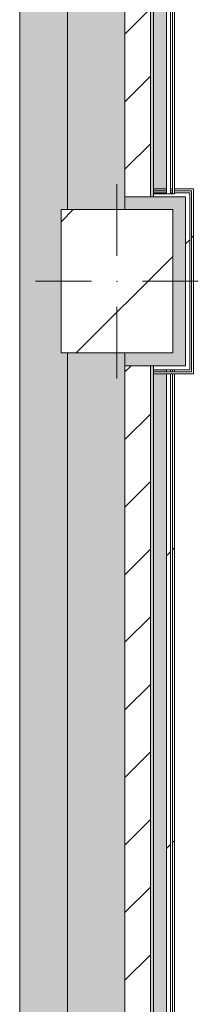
# Model space of a CAD drawing. Header units: millimetres. Extents: x -30280 to 309309, y -17460 to 4378.
# Tile 37 of 256: x -2101 to -1541, y -9484 to -6393. Entities that reach past the tile are written whole.
import ezdxf

# ---------------------------------------------------------------- set-up
doc = ezdxf.new("R2010")
doc.units = ezdxf.units.MM
doc.header["$MEASUREMENT"] = 0
doc.linetypes.add('Wipeout_Contour', pattern=[1000, 0, -1000])
for name, color, linetype in [('10_ESTR_Pilars', 7, 'Continuous'), ('12_FAÇ_Façana', 7, 'Continuous'), ('Nuevo_08_E_Envans secs', 7, 'Continuous')]:
    doc.layers.add(name, color=color, linetype=linetype)
for name, color, linetype, lineweight in [('10_ESTR_Pilars_Pluma_Nº__20', 1, 'Continuous', 5), ('10_ESTR_Pilars_Pluma_Nº__28', 7, 'Continuous', 20), ('10_ESTR_Pilars_Pluma_Nº__42', 8, 'Continuous', 25), ('12_FAÇ_Façana_Pluma_Nº__2', 8, 'Continuous', 5), ('12_FAÇ_Façana_Pluma_Nº__7', 7, 'Continuous', 5), ('Nuevo_08_E_Envans secs_Pluma_Nº__1', 7, 'Continuous', 5), ('Nuevo_12_FAÇ_Façana_Pluma_Nº__1', 7, 'Continuous', 5)]:
    doc.layers.add(name, color=color, linetype=linetype, lineweight=lineweight)
for name, color, linetype, lineweight, true_color in [('12_FAÇ_Façana_Pluma_Nº__102', 7, 'Continuous', 5, 0xcccccc), ('12_FAÇ_Façana_Pluma_Nº__174', 7, 'Continuous', 13, 0xe4ad2c), ('12_FAÇ_Façana_Pluma_Nº__176', 7, 'Continuous', 15, 0x93a0c6), ('Nuevo_08_E_Envans secs_Pluma_Nº__102', 7, 'Continuous', 5, 0xcccccc), ('Nuevo_08_E_Envans secs_Pluma_Nº__171', 171, 'Continuous', 13, 0xaaaaff), ('Nuevo_08_E_Envans secs_Pluma_Nº__177', 7, 'Continuous', 15, 0xf7e046)]:
    doc.layers.add(name, color=color, linetype=linetype, lineweight=lineweight, true_color=true_color)
pattern_1 = [(45, (0, 0), (-106.066, 106.066), [])]
pattern_2 = [(45, (0, 0), (-919.24, 919.24), [975, -325]), (45, (4e-13, 919.2), (-919.24, 919.24), [975, -325])]

# ---------------------------------------------------------------- blocks, each defined once
blk = doc.blocks.new('Muro_1_1', base_point=(-1681.1, -1194))
at = {"layer": '12_FAÇ_Façana_Pluma_Nº__102', "linetype": 'Continuous', "lineweight": 0, "true_color": 0xe5e5e5}
blk.add_hatch(color=254, dxfattribs=at).paths.add_polyline_path([(-2101.1, -1639), (-2101.1, -10659), (-1951.1, -10659), (-1951.1, -7439), (-1971.1, -7439), (-1971.1, -6989), (-1951.1, -6989), (-1951.1, -1639)])
at = {"layer": '12_FAÇ_Façana_Pluma_Nº__174', "linetype": 'Continuous', "lineweight": 13, "true_color": 0xe4ad2c}
for points in [[(-1951.1, -6989), (-1771.1, -6989), (-1771.1, -1639), (-1951.1, -1639)], [(-1951.1, -10659), (-1771.1, -10659), (-1771.1, -7439), (-1951.1, -7439)]]:
    blk.add_hatch(color=42, dxfattribs=at).paths.add_polyline_path(points)
at = {"layer": '12_FAÇ_Façana_Pluma_Nº__176', "linetype": 'Continuous', "lineweight": 0, "true_color": 0x495063}
for points in [[(-1681.1, -6949), (-1681.1, -1679), (-1691.1, -1679), (-1691.1, -6949)], [(-1691.1, -7479), (-1691.1, -10659), (-1681.1, -10659), (-1681.1, -7479)]]:
    blk.add_hatch(color=251, dxfattribs=at).paths.add_polyline_path(points)
at = {"layer": '12_FAÇ_Façana_Pluma_Nº__2', "linetype": 'Continuous', "lineweight": 5}
h = blk.add_hatch(dxfattribs=at)
h.set_pattern_fill('Ceramic_0001', color=8, style=0, pattern_type=2)
h.set_pattern_definition(pattern_1)
h.paths.add_polyline_path([(-1691.1, -6949), (-1691.1, -1679), (-1771.1, -1679), (-1771.1, -6949)])
h = blk.add_hatch(dxfattribs=at)
h.set_pattern_fill('Ceramic_0001', color=8, style=0, pattern_type=2)
h.set_pattern_definition(pattern_1)
h.paths.add_polyline_path([(-1771.1, -7479), (-1771.1, -10659), (-1691.1, -10659), (-1691.1, -7479)])
at = {"layer": '12_FAÇ_Façana_Pluma_Nº__7', "color": 7, "linetype": 'Continuous', "lineweight": 5}
for p, q in [((-1951.1, -1639), (-1951.1, -6989)), ((-1771.1, -6949), (-1771.1, -1679)), ((-1691.1, -6949), (-1691.1, -1679)), ((-1771.1, -6949), (-1771.1, -6989)), ((-1951.1, -7439), (-1951.1, -10659)), ((-1771.1, -7439), (-1771.1, -7479)), ((-1771.1, -10659), (-1771.1, -7479)), ((-1691.1, -10659), (-1691.1, -7479))]:
    blk.add_line(p, q, dxfattribs=at)
at = {"layer": '12_FAÇ_Façana_Pluma_Nº__7', "color": 7, "linetype": 'Continuous', "lineweight": 5, "flags": 128}
for points in [[(-2101.1, -1639), (-2101.1, -10659)], [(-1681.1, -6949), (-1681.1, -1679)], [(-1681.1, -10659), (-1681.1, -7479)]]:
    blk.add_lwpolyline(points, dxfattribs=at)
at = {"layer": 'Nuevo_12_FAÇ_Façana_Pluma_Nº__1', "color": 7, "linetype": 'Continuous', "lineweight": 5}
for p, q in [((-1691.1, -6949), (-1771.1, -6949)), ((-1681.1, -6949), (-1691.1, -6949)), ((-1771.1, -7479), (-1691.1, -7479)), ((-1691.1, -7479), (-1681.1, -7479))]:
    blk.add_line(p, q, dxfattribs=at)
blk = doc.blocks.new('*X379')
at = {"layer": 'Nuevo_08_E_Envans secs_Pluma_Nº__102', "linetype": 'Continuous', "lineweight": 5, "true_color": 0xcccccc}
blk.add_hatch(color=254, dxfattribs=at).paths.add_polyline_path([(-1641.1, -10659), (-1641.1, -7479), (-1681.1, -7479), (-1681.1, -10659)])
blk = doc.blocks.new('Muro_108_1', base_point=(-1616.1, -10659))
at = {"layer": 'Nuevo_08_E_Envans secs_Pluma_Nº__1', "color": 7, "linetype": 'Continuous', "lineweight": 5, "flags": 128}
blk.add_lwpolyline([(-1681.1, -7479), (-1681.1, -10659)], dxfattribs=at)
at = {"color": 254, "linetype": 'Wipeout_Contour', "lineweight": 0, "ltscale": 36866.891477}
blk.add_wipeout([(-1616.1, -10659), (-1616.1, -7479), (-1622.1, -7479), (-1622.1, -10659)], dxfattribs=at).dxf.layer = 'Nuevo_08_E_Envans secs'
at = {"layer": 'Nuevo_08_E_Envans secs_Pluma_Nº__171', "linetype": 'Continuous', "lineweight": 13, "true_color": 0xaaaaff}
h = blk.add_hatch(dxfattribs=at)
h.set_pattern_fill('Panellat_HPL_0001', color=161, style=0, pattern_type=2)
h.set_pattern_definition(pattern_2)
h.paths.add_polyline_path([(-1616.1, -10659), (-1616.1, -7479), (-1622.1, -7479), (-1622.1, -10659)])
at = {"color": 254, "linetype": 'Wipeout_Contour', "lineweight": 0, "ltscale": 36878.164424}
blk.add_wipeout([(-1628.1, -10659), (-1628.1, -7479), (-1641.1, -7479), (-1641.1, -10659)], dxfattribs=at).dxf.layer = 'Nuevo_08_E_Envans secs'
at = {"layer": 'Nuevo_08_E_Envans secs_Pluma_Nº__177', "linetype": 'Continuous', "lineweight": 15, "true_color": 0xf7e046}
h = blk.add_hatch(dxfattribs=at)
h.set_pattern_fill('Panellat_HPL_0001', color=53, style=0, pattern_type=2)
h.set_pattern_definition(pattern_2)
h.paths.add_polyline_path([(-1628.1, -10659), (-1628.1, -7479), (-1641.1, -7479), (-1641.1, -10659)])
at = {"layer": 'Nuevo_08_E_Envans secs_Pluma_Nº__1', "color": 7, "linetype": 'Continuous', "lineweight": 5}
for p, q in [((-1641.1, -10659), (-1641.1, -7479)), ((-1628.1, -10659), (-1628.1, -7479)), ((-1622.1, -10659), (-1622.1, -7479))]:
    blk.add_line(p, q, dxfattribs=at)
at = {"layer": 'Nuevo_08_E_Envans secs_Pluma_Nº__1', "color": 7, "linetype": 'Continuous', "lineweight": 5, "flags": 128}
for points in [[(-1641.1, -7479), (-1681.1, -7479)], [(-1628.1, -7479), (-1641.1, -7479)], [(-1622.1, -7479), (-1628.1, -7479)], [(-1616.1, -7479), (-1622.1, -7479)], [(-1616.1, -10659), (-1616.1, -7479)], [(-1641.1, -10659), (-1681.1, -10659)], [(-1628.1, -10659), (-1641.1, -10659)], [(-1622.1, -10659), (-1628.1, -10659)], [(-1616.1, -10659), (-1622.1, -10659)]]:
    blk.add_lwpolyline(points, dxfattribs=at)
at = {"layer": 'Nuevo_08_E_Envans secs', "color": 7, "lineweight": 20}
blk.add_blockref('*X379', (0, 0), dxfattribs=at)
blk = doc.blocks.new('*X381')
at = {"layer": 'Nuevo_08_E_Envans secs_Pluma_Nº__102', "linetype": 'Continuous', "lineweight": 5, "true_color": 0xcccccc}
blk.add_hatch(color=254, dxfattribs=at).paths.add_polyline_path([(-1621.1, -7439), (-1581.1, -7479), (-1581.1, -7439)])
blk = doc.blocks.new('*X382')
at = {"layer": 'Nuevo_08_E_Envans secs_Pluma_Nº__102', "linetype": 'Continuous', "lineweight": 5, "true_color": 0xcccccc}
blk.add_hatch(color=254, dxfattribs=at).paths.add_polyline_path([(-1681.1, -7479), (-1681.1, -7439), (-1691.1, -7439), (-1691.1, -7479)])
blk = doc.blocks.new('*X383')
at = {"layer": 'Nuevo_08_E_Envans secs_Pluma_Nº__102', "linetype": 'Continuous', "lineweight": 5, "true_color": 0xcccccc}
blk.add_hatch(color=254, dxfattribs=at).paths.add_polyline_path([(-1691.1, -7479), (-1691.1, -7439), (-1771.1, -7439), (-1771.1, -7479)])
blk = doc.blocks.new('*X384')
at = {"layer": 'Nuevo_08_E_Envans secs_Pluma_Nº__102', "linetype": 'Continuous', "lineweight": 5, "true_color": 0xcccccc}
blk.add_hatch(color=254, dxfattribs=at).paths.add_polyline_path([(-1621.1, -7439), (-1681.1, -7439), (-1681.1, -7479), (-1621.1, -7479)])
blk = doc.blocks.new('*X385')
at = {"layer": 'Nuevo_08_E_Envans secs_Pluma_Nº__102', "linetype": 'Continuous', "lineweight": 5, "true_color": 0xcccccc}
blk.add_hatch(color=254, dxfattribs=at).paths.add_polyline_path([(-1621.1, -7479), (-1581.1, -7479), (-1621.1, -7439)])
blk = doc.blocks.new('Muro_109_1', base_point=(-1681.1, -7439))
at = {"layer": '12_FAÇ_Façana_Pluma_Nº__7', "color": 7, "linetype": 'Continuous', "lineweight": 5}
blk.add_line((-1771.1, -7439), (-1771.1, -7479), dxfattribs=at)
at = {"layer": 'Nuevo_08_E_Envans secs', "color": 7, "lineweight": 20}
for name in ['*X383', '*X382']:
    blk.add_blockref(name, (0, 0), dxfattribs=at)
at = {"color": 254, "linetype": 'Wipeout_Contour', "lineweight": 0, "ltscale": 22979.9576}
blk.add_wipeout([(-1562.1, -7498), (-1556.1, -7504), (-1556.1, -7498)], dxfattribs=at).dxf.layer = 'Nuevo_08_E_Envans secs'
at = {"layer": 'Nuevo_08_E_Envans secs_Pluma_Nº__171', "linetype": 'Continuous', "lineweight": 13, "true_color": 0xaaaaff}
h = blk.add_hatch(dxfattribs=at)
h.set_pattern_fill('Panellat_HPL_0001', color=161, style=0, pattern_type=2)
h.set_pattern_definition(pattern_2)
h.paths.add_polyline_path([(-1562.1, -7498), (-1556.1, -7504), (-1556.1, -7498)])
at = {"color": 254, "linetype": 'Wipeout_Contour', "lineweight": 0, "ltscale": 22939.81727}
blk.add_wipeout([(-1568.1, -7479), (-1581.1, -7479), (-1568.1, -7492)], dxfattribs=at).dxf.layer = 'Nuevo_08_E_Envans secs'
at = {"layer": 'Nuevo_08_E_Envans secs_Pluma_Nº__177', "linetype": 'Continuous', "lineweight": 15, "true_color": 0xf7e046}
h = blk.add_hatch(dxfattribs=at)
h.set_pattern_fill('Panellat_HPL_0001', color=53, style=0, pattern_type=2)
h.set_pattern_definition(pattern_2)
h.paths.add_polyline_path([(-1568.1, -7479), (-1581.1, -7479), (-1568.1, -7492)])
at = {"layer": 'Nuevo_08_E_Envans secs', "color": 7, "lineweight": 20}
blk.add_blockref('*X381', (0, 0), dxfattribs=at)
at = {"color": 254, "linetype": 'Wipeout_Contour', "lineweight": 0, "ltscale": 30697.918342}
blk.add_wipeout([(-1562.1, -7498), (-1681.1, -7498), (-1681.1, -7504), (-1562.1, -7504)], dxfattribs=at).dxf.layer = 'Nuevo_08_E_Envans secs'
at = {"layer": 'Nuevo_08_E_Envans secs_Pluma_Nº__171', "linetype": 'Continuous', "lineweight": 13, "true_color": 0xaaaaff}
h = blk.add_hatch(dxfattribs=at)
h.set_pattern_fill('Panellat_HPL_0001', color=161, style=0, pattern_type=2)
h.set_pattern_definition(pattern_2)
h.paths.add_polyline_path([(-1562.1, -7498), (-1681.1, -7498), (-1681.1, -7504), (-1562.1, -7504)])
at = {"color": 254, "linetype": 'Wipeout_Contour', "lineweight": 0, "ltscale": 30645.131389}
blk.add_wipeout([(-1581.1, -7479), (-1681.1, -7479), (-1681.1, -7492), (-1581.1, -7492)], dxfattribs=at).dxf.layer = 'Nuevo_08_E_Envans secs'
at = {"color": 254, "linetype": 'Wipeout_Contour', "lineweight": 0, "ltscale": 22987.82864}
blk.add_wipeout([(-1562.1, -7504), (-1556.1, -7504), (-1562.1, -7498)], dxfattribs=at).dxf.layer = 'Nuevo_08_E_Envans secs'
at = {"layer": 'Nuevo_08_E_Envans secs_Pluma_Nº__171', "linetype": 'Continuous', "lineweight": 13, "true_color": 0xaaaaff}
h = blk.add_hatch(dxfattribs=at)
h.set_pattern_fill('Panellat_HPL_0001', color=161, style=0, pattern_type=2)
h.set_pattern_definition(pattern_2)
h.paths.add_polyline_path([(-1562.1, -7504), (-1556.1, -7504), (-1562.1, -7498)])
at = {"layer": 'Nuevo_08_E_Envans secs_Pluma_Nº__177', "linetype": 'Continuous', "lineweight": 15, "true_color": 0xf7e046}
h = blk.add_hatch(dxfattribs=at)
h.set_pattern_fill('Panellat_HPL_0001', color=53, style=0, pattern_type=2)
h.set_pattern_definition(pattern_2)
h.paths.add_polyline_path([(-1581.1, -7479), (-1681.1, -7479), (-1681.1, -7492), (-1581.1, -7492)])
at = {"layer": 'Nuevo_08_E_Envans secs_Pluma_Nº__1', "color": 7, "linetype": 'Continuous', "lineweight": 5}
blk.add_line((-1681.1, -7479), (-1621.1, -7479), dxfattribs=at)
at = {"layer": 'Nuevo_08_E_Envans secs_Pluma_Nº__1', "color": 7, "linetype": 'Continuous', "lineweight": 5, "flags": 128}
for points in [[(-1681.1, -7492), (-1681.1, -7479)], [(-1681.1, -7498), (-1681.1, -7492)], [(-1681.1, -7504), (-1681.1, -7498)]]:
    blk.add_lwpolyline(points, dxfattribs=at)
at = {"layer": 'Nuevo_12_FAÇ_Façana_Pluma_Nº__1', "color": 7, "linetype": 'Continuous', "lineweight": 5}
for p, q in [((-1771.1, -7479), (-1691.1, -7479)), ((-1691.1, -7479), (-1681.1, -7479))]:
    blk.add_line(p, q, dxfattribs=at)
at = {"layer": 'Nuevo_08_E_Envans secs', "color": 7, "lineweight": 20}
blk.add_blockref('*X384', (0, 0), dxfattribs=at)
at = {"color": 254, "linetype": 'Wipeout_Contour', "lineweight": 0, "ltscale": 22955.987636}
blk.add_wipeout([(-1581.1, -7492), (-1568.1, -7492), (-1581.1, -7479)], dxfattribs=at).dxf.layer = 'Nuevo_08_E_Envans secs'
at = {"layer": 'Nuevo_08_E_Envans secs_Pluma_Nº__177', "linetype": 'Continuous', "lineweight": 15, "true_color": 0xf7e046}
h = blk.add_hatch(dxfattribs=at)
h.set_pattern_fill('Panellat_HPL_0001', color=53, style=0, pattern_type=2)
h.set_pattern_definition(pattern_2)
h.paths.add_polyline_path([(-1581.1, -7492), (-1568.1, -7492), (-1581.1, -7479)])
at = {"layer": 'Nuevo_08_E_Envans secs_Pluma_Nº__1', "color": 7, "linetype": 'Continuous', "lineweight": 5}
for p, q in [((-1581.1, -7479), (-1581.1, -7439)), ((-1621.1, -7479), (-1581.1, -7479)), ((-1568.1, -7492), (-1568.1, -7479)), ((-1681.1, -7492), (-1581.1, -7492)), ((-1681.1, -7498), (-1568.1, -7498)), ((-1581.1, -7492), (-1568.1, -7492)), ((-1568.1, -7498), (-1562.1, -7498)), ((-1562.1, -7498), (-1562.1, -7492))]:
    blk.add_line(p, q, dxfattribs=at)
at = {"layer": 'Nuevo_08_E_Envans secs_Pluma_Nº__1', "color": 7, "linetype": 'Continuous', "lineweight": 5, "flags": 128}
for points in [[(-1681.1, -7504), (-1556.1, -7504)], [(-1556.1, -7504), (-1556.1, -7498)]]:
    blk.add_lwpolyline(points, dxfattribs=at)
at = {"layer": 'Nuevo_08_E_Envans secs', "color": 7, "lineweight": 20}
blk.add_blockref('*X385', (0, 0), dxfattribs=at)
blk = doc.blocks.new('*X387')
at = {"layer": 'Nuevo_08_E_Envans secs_Pluma_Nº__102', "linetype": 'Continuous', "lineweight": 5, "true_color": 0xcccccc}
blk.add_hatch(color=254, dxfattribs=at).paths.add_polyline_path([(-1621.1, -6989), (-1581.1, -6949), (-1621.1, -6949)])
blk = doc.blocks.new('*X388')
at = {"layer": 'Nuevo_08_E_Envans secs_Pluma_Nº__102', "linetype": 'Continuous', "lineweight": 5, "true_color": 0xcccccc}
blk.add_hatch(color=254, dxfattribs=at).paths.add_polyline_path([(-1621.1, -6989), (-1621.1, -7439), (-1581.1, -7439), (-1581.1, -6989)])
blk = doc.blocks.new('*X389')
at = {"layer": 'Nuevo_08_E_Envans secs_Pluma_Nº__102', "linetype": 'Continuous', "lineweight": 5, "true_color": 0xcccccc}
blk.add_hatch(color=254, dxfattribs=at).paths.add_polyline_path([(-1621.1, -6989), (-1581.1, -6989), (-1581.1, -6949)])
blk = doc.blocks.new('Muro_110_1', base_point=(-1621.1, -7439))
at = {"color": 254, "linetype": 'Wipeout_Contour', "lineweight": 0, "ltscale": 21297.93845}
blk.add_wipeout([(-1562.1, -6930), (-1556.1, -6924), (-1562.1, -6924)], dxfattribs=at).dxf.layer = 'Nuevo_08_E_Envans secs'
at = {"layer": 'Nuevo_08_E_Envans secs_Pluma_Nº__171', "linetype": 'Continuous', "lineweight": 13, "true_color": 0xaaaaff}
h = blk.add_hatch(dxfattribs=at)
h.set_pattern_fill('Panellat_HPL_0001', color=161, style=0, pattern_type=2)
h.set_pattern_definition(pattern_2)
h.paths.add_polyline_path([(-1562.1, -6930), (-1556.1, -6924), (-1562.1, -6924)])
at = {"color": 254, "linetype": 'Wipeout_Contour', "lineweight": 0, "ltscale": 21350.915305}
blk.add_wipeout([(-1581.1, -6949), (-1568.1, -6936), (-1581.1, -6936)], dxfattribs=at).dxf.layer = 'Nuevo_08_E_Envans secs'
at = {"layer": 'Nuevo_08_E_Envans secs_Pluma_Nº__177', "linetype": 'Continuous', "lineweight": 15, "true_color": 0xf7e046}
h = blk.add_hatch(dxfattribs=at)
h.set_pattern_fill('Panellat_HPL_0001', color=53, style=0, pattern_type=2)
h.set_pattern_definition(pattern_2)
h.paths.add_polyline_path([(-1581.1, -6949), (-1568.1, -6936), (-1581.1, -6936)])
at = {"layer": 'Nuevo_08_E_Envans secs', "color": 7, "lineweight": 20}
blk.add_blockref('*X387', (0, 0), dxfattribs=at)
at = {"color": 254, "linetype": 'Wipeout_Contour', "lineweight": 0, "ltscale": 29523.094497}
blk.add_wipeout([(-1562.1, -6930), (-1562.1, -7498), (-1556.1, -7498), (-1556.1, -6930)], dxfattribs=at).dxf.layer = 'Nuevo_08_E_Envans secs'
at = {"layer": 'Nuevo_08_E_Envans secs_Pluma_Nº__171', "linetype": 'Continuous', "lineweight": 13, "true_color": 0xaaaaff}
h = blk.add_hatch(dxfattribs=at)
h.set_pattern_fill('Panellat_HPL_0001', color=161, style=0, pattern_type=2)
h.set_pattern_definition(pattern_2)
h.paths.add_polyline_path([(-1562.1, -6930), (-1562.1, -7498), (-1556.1, -7498), (-1556.1, -6930)])
at = {"color": 254, "linetype": 'Wipeout_Contour', "lineweight": 0, "ltscale": 29536.152629}
blk.add_wipeout([(-1568.1, -6949), (-1581.1, -6949), (-1581.1, -7479), (-1568.1, -7479)], dxfattribs=at).dxf.layer = 'Nuevo_08_E_Envans secs'
at = {"color": 254, "linetype": 'Wipeout_Contour', "lineweight": 0, "ltscale": 21303.669681}
blk.add_wipeout([(-1562.1, -6930), (-1556.1, -6930), (-1556.1, -6924)], dxfattribs=at).dxf.layer = 'Nuevo_08_E_Envans secs'
at = {"layer": 'Nuevo_08_E_Envans secs_Pluma_Nº__171', "linetype": 'Continuous', "lineweight": 13, "true_color": 0xaaaaff}
h = blk.add_hatch(dxfattribs=at)
h.set_pattern_fill('Panellat_HPL_0001', color=161, style=0, pattern_type=2)
h.set_pattern_definition(pattern_2)
h.paths.add_polyline_path([(-1562.1, -6930), (-1556.1, -6930), (-1556.1, -6924)])
at = {"layer": 'Nuevo_08_E_Envans secs_Pluma_Nº__177', "linetype": 'Continuous', "lineweight": 15, "true_color": 0xf7e046}
h = blk.add_hatch(dxfattribs=at)
h.set_pattern_fill('Panellat_HPL_0001', color=53, style=0, pattern_type=2)
h.set_pattern_definition(pattern_2)
h.paths.add_polyline_path([(-1568.1, -6949), (-1581.1, -6949), (-1581.1, -7479), (-1568.1, -7479)])
at = {"layer": 'Nuevo_08_E_Envans secs_Pluma_Nº__1', "color": 7, "linetype": 'Continuous', "lineweight": 5}
for p, q in [((-1581.1, -7439), (-1581.1, -6989)), ((-1581.1, -7479), (-1581.1, -7439)), ((-1568.1, -7492), (-1568.1, -7479)), ((-1562.1, -7498), (-1562.1, -7492))]:
    blk.add_line(p, q, dxfattribs=at)
at = {"layer": 'Nuevo_08_E_Envans secs', "color": 7, "lineweight": 20}
blk.add_blockref('*X388', (0, 0), dxfattribs=at)
at = {"color": 254, "linetype": 'Wipeout_Contour', "lineweight": 0, "ltscale": 21361.914249}
blk.add_wipeout([(-1581.1, -6949), (-1568.1, -6949), (-1568.1, -6936)], dxfattribs=at).dxf.layer = 'Nuevo_08_E_Envans secs'
at = {"layer": 'Nuevo_08_E_Envans secs_Pluma_Nº__177', "linetype": 'Continuous', "lineweight": 15, "true_color": 0xf7e046}
h = blk.add_hatch(dxfattribs=at)
h.set_pattern_fill('Panellat_HPL_0001', color=53, style=0, pattern_type=2)
h.set_pattern_definition(pattern_2)
h.paths.add_polyline_path([(-1581.1, -6949), (-1568.1, -6949), (-1568.1, -6936)])
at = {"layer": 'Nuevo_08_E_Envans secs_Pluma_Nº__1', "color": 7, "linetype": 'Continuous', "lineweight": 5}
for p, q in [((-1581.1, -6949), (-1621.1, -6949)), ((-1568.1, -6936), (-1581.1, -6936)), ((-1581.1, -6989), (-1581.1, -6949)), ((-1562.1, -6930), (-1568.1, -6930)), ((-1568.1, -6949), (-1568.1, -6936)), ((-1568.1, -7479), (-1568.1, -6949)), ((-1562.1, -6936), (-1562.1, -6930)), ((-1562.1, -7492), (-1562.1, -6936))]:
    blk.add_line(p, q, dxfattribs=at)
at = {"layer": 'Nuevo_08_E_Envans secs_Pluma_Nº__1', "color": 7, "linetype": 'Continuous', "lineweight": 5, "flags": 128}
for points in [[(-1556.1, -6924), (-1562.1, -6924)], [(-1556.1, -7498), (-1556.1, -6924)]]:
    blk.add_lwpolyline(points, dxfattribs=at)
at = {"layer": 'Nuevo_08_E_Envans secs', "color": 7, "lineweight": 20}
blk.add_blockref('*X389', (0, 0), dxfattribs=at)
blk = doc.blocks.new('*X391')
at = {"layer": 'Nuevo_08_E_Envans secs_Pluma_Nº__102', "linetype": 'Continuous', "lineweight": 5, "true_color": 0xcccccc}
blk.add_hatch(color=254, dxfattribs=at).paths.add_polyline_path([(-1681.1, -6989), (-1681.1, -6949), (-1691.1, -6949), (-1691.1, -6989)])
blk = doc.blocks.new('*X392')
at = {"layer": 'Nuevo_08_E_Envans secs_Pluma_Nº__102', "linetype": 'Continuous', "lineweight": 5, "true_color": 0xcccccc}
blk.add_hatch(color=254, dxfattribs=at).paths.add_polyline_path([(-1691.1, -6989), (-1691.1, -6949), (-1771.1, -6949), (-1771.1, -6989)])
blk = doc.blocks.new('*X393')
at = {"layer": 'Nuevo_08_E_Envans secs_Pluma_Nº__102', "linetype": 'Continuous', "lineweight": 5, "true_color": 0xcccccc}
blk.add_hatch(color=254, dxfattribs=at).paths.add_polyline_path([(-1621.1, -6949), (-1681.1, -6949), (-1681.1, -6989), (-1621.1, -6989)])
blk = doc.blocks.new('Muro_111_1', base_point=(-1621.1, -6989))
at = {"layer": '12_FAÇ_Façana_Pluma_Nº__7', "color": 7, "linetype": 'Continuous', "lineweight": 5}
blk.add_line((-1771.1, -6949), (-1771.1, -6989), dxfattribs=at)
at = {"layer": 'Nuevo_08_E_Envans secs', "color": 7, "lineweight": 20}
for name in ['*X392', '*X391']:
    blk.add_blockref(name, (0, 0), dxfattribs=at)
at = {"color": 254, "linetype": 'Wipeout_Contour', "lineweight": 0, "ltscale": 28457.951034}
blk.add_wipeout([(-1562.1, -6924), (-1681.1, -6924), (-1681.1, -6930), (-1562.1, -6930)], dxfattribs=at).dxf.layer = 'Nuevo_08_E_Envans secs'
at = {"layer": 'Nuevo_08_E_Envans secs_Pluma_Nº__171', "linetype": 'Continuous', "lineweight": 13, "true_color": 0xaaaaff}
h = blk.add_hatch(dxfattribs=at)
h.set_pattern_fill('Panellat_HPL_0001', color=161, style=0, pattern_type=2)
h.set_pattern_definition(pattern_2)
h.paths.add_polyline_path([(-1562.1, -6924), (-1681.1, -6924), (-1681.1, -6930), (-1562.1, -6930)])
at = {"color": 254, "linetype": 'Wipeout_Contour', "lineweight": 0, "ltscale": 28526.711492}
blk.add_wipeout([(-1581.1, -6936), (-1681.1, -6936), (-1681.1, -6949), (-1581.1, -6949)], dxfattribs=at).dxf.layer = 'Nuevo_08_E_Envans secs'
at = {"layer": 'Nuevo_08_E_Envans secs_Pluma_Nº__177', "linetype": 'Continuous', "lineweight": 15, "true_color": 0xf7e046}
h = blk.add_hatch(dxfattribs=at)
h.set_pattern_fill('Panellat_HPL_0001', color=53, style=0, pattern_type=2)
h.set_pattern_definition(pattern_2)
h.paths.add_polyline_path([(-1581.1, -6936), (-1681.1, -6936), (-1681.1, -6949), (-1581.1, -6949)])
at = {"layer": 'Nuevo_08_E_Envans secs_Pluma_Nº__1', "color": 7, "linetype": 'Continuous', "lineweight": 5}
for p, q in [((-1568.1, -6930), (-1681.1, -6930)), ((-1581.1, -6936), (-1681.1, -6936)), ((-1621.1, -6949), (-1681.1, -6949)), ((-1581.1, -6949), (-1621.1, -6949)), ((-1568.1, -6936), (-1581.1, -6936)), ((-1562.1, -6930), (-1568.1, -6930))]:
    blk.add_line(p, q, dxfattribs=at)
at = {"layer": 'Nuevo_08_E_Envans secs_Pluma_Nº__1', "color": 7, "linetype": 'Continuous', "lineweight": 5, "flags": 128}
for points in [[(-1562.1, -6924), (-1681.1, -6924)], [(-1681.1, -6924), (-1681.1, -6930)], [(-1681.1, -6930), (-1681.1, -6936)], [(-1681.1, -6936), (-1681.1, -6949)]]:
    blk.add_lwpolyline(points, dxfattribs=at)
at = {"layer": 'Nuevo_12_FAÇ_Façana_Pluma_Nº__1', "color": 7, "linetype": 'Continuous', "lineweight": 5}
for p, q in [((-1691.1, -6949), (-1771.1, -6949)), ((-1681.1, -6949), (-1691.1, -6949))]:
    blk.add_line(p, q, dxfattribs=at)
at = {"layer": 'Nuevo_08_E_Envans secs', "color": 7, "lineweight": 20}
blk.add_blockref('*X393', (0, 0), dxfattribs=at)
blk = doc.blocks.new('*X395')
at = {"layer": 'Nuevo_08_E_Envans secs_Pluma_Nº__102', "linetype": 'Continuous', "lineweight": 5, "true_color": 0xcccccc}
blk.add_hatch(color=254, dxfattribs=at).paths.add_polyline_path([(-1641.1, -6939), (-1641.1, -1639), (-1681.1, -1639), (-1681.1, -6939)])
blk = doc.blocks.new('Muro_112_1', base_point=(-1616.1, -6939))
at = {"layer": 'Nuevo_08_E_Envans secs_Pluma_Nº__1', "color": 7, "linetype": 'Continuous', "lineweight": 5, "flags": 128}
blk.add_lwpolyline([(-1681.1, -1639), (-1681.1, -6939)], dxfattribs=at)
at = {"color": 254, "linetype": 'Wipeout_Contour', "lineweight": 0, "ltscale": 18857.978322}
blk.add_wipeout([(-1616.1, -6939), (-1616.1, -1639), (-1622.1, -1639), (-1622.1, -6939)], dxfattribs=at).dxf.layer = 'Nuevo_08_E_Envans secs'
at = {"layer": 'Nuevo_08_E_Envans secs_Pluma_Nº__171', "linetype": 'Continuous', "lineweight": 13, "true_color": 0xaaaaff}
h = blk.add_hatch(dxfattribs=at)
h.set_pattern_fill('Panellat_HPL_0001', color=161, style=0, pattern_type=2)
h.set_pattern_definition(pattern_2)
h.paths.add_polyline_path([(-1616.1, -6939), (-1616.1, -1639), (-1622.1, -1639), (-1622.1, -6939)])
at = {"color": 254, "linetype": 'Wipeout_Contour', "lineweight": 0, "ltscale": 18886.902643}
blk.add_wipeout([(-1628.1, -6939), (-1628.1, -1639), (-1641.1, -1639), (-1641.1, -6939)], dxfattribs=at).dxf.layer = 'Nuevo_08_E_Envans secs'
at = {"layer": 'Nuevo_08_E_Envans secs_Pluma_Nº__177', "linetype": 'Continuous', "lineweight": 15, "true_color": 0xf7e046}
h = blk.add_hatch(dxfattribs=at)
h.set_pattern_fill('Panellat_HPL_0001', color=53, style=0, pattern_type=2)
h.set_pattern_definition(pattern_2)
h.paths.add_polyline_path([(-1628.1, -6939), (-1628.1, -1639), (-1641.1, -1639), (-1641.1, -6939)])
at = {"layer": 'Nuevo_08_E_Envans secs_Pluma_Nº__1', "color": 7, "linetype": 'Continuous', "lineweight": 5}
for p, q in [((-1641.1, -6939), (-1641.1, -1639)), ((-1628.1, -6939), (-1628.1, -1639)), ((-1622.1, -6939), (-1622.1, -1639))]:
    blk.add_line(p, q, dxfattribs=at)
at = {"layer": 'Nuevo_08_E_Envans secs_Pluma_Nº__1', "color": 7, "linetype": 'Continuous', "lineweight": 5, "flags": 128}
for points in [[(-1616.1, -1639), (-1621.1, -1639)], [(-1616.1, -6939), (-1616.1, -1639)], [(-1641.1, -6939), (-1681.1, -6939)], [(-1628.1, -6939), (-1641.1, -6939)], [(-1622.1, -6939), (-1628.1, -6939)], [(-1616.1, -6939), (-1622.1, -6939)]]:
    blk.add_lwpolyline(points, dxfattribs=at)
at = {"layer": 'Nuevo_08_E_Envans secs', "color": 7, "lineweight": 20}
blk.add_blockref('*X395', (0, 0), dxfattribs=at)
blk = doc.blocks.new('Pilar_32_1', base_point=(-1796.1, -7214))
at = {"color": 254, "linetype": 'Wipeout_Contour', "lineweight": 0, "ltscale": 29745.365158}
blk.add_wipeout([(-1971.1, -7439), (-1621.1, -7439), (-1621.1, -6989), (-1971.1, -6989)], dxfattribs=at).dxf.layer = '10_ESTR_Pilars'
at = {"layer": '10_ESTR_Pilars_Pluma_Nº__42', "linetype": 'Continuous', "lineweight": 25}
h = blk.add_hatch(dxfattribs=at)
h.set_pattern_fill('00_GCT_trama_45º_e1_400__05', color=8, style=0, pattern_type=2)
h.set_pattern_definition([(45, (0, 0), (-229.81, 229.81), [])])
h.paths.add_polyline_path([(-1971.1, -7439), (-1621.1, -7439), (-1621.1, -6989), (-1971.1, -6989)])
at = {"layer": '10_ESTR_Pilars_Pluma_Nº__20', "color": 1, "linetype": 'Continuous', "lineweight": 5}
for p, q in [((-1796.1, -7134), (-1796.1, -6909)), ((-1876.1, -7214), (-2051.1, -7214)), ((-1716.1, -7214), (-1541.1, -7214)), ((-1796.1, -7294), (-1796.1, -7519))]:
    blk.add_line(p, q, dxfattribs=at)
blk.add_point((-1796.1, -7214), dxfattribs=at)
at = {"layer": '10_ESTR_Pilars_Pluma_Nº__28', "color": 7, "linetype": 'Continuous', "lineweight": 20, "flags": 128}
blk.add_lwpolyline([(-1971.1, -7439), (-1621.1, -7439), (-1621.1, -6989), (-1971.1, -6989)], close=True, dxfattribs=at)

msp = doc.modelspace()

# ---------------------------------------------------------------- block references
at = {"layer": '12_FAÇ_Façana', "color": 7, "lineweight": 20}
msp.add_blockref('Muro_1_1', (-1681.1, -1194), dxfattribs=at)

# ---------------------------------------------------------------- next in the draw order: block references
at = {"layer": 'Nuevo_08_E_Envans secs', "color": 7, "lineweight": 20}
msp.add_blockref('Muro_108_1', (-1616.1, -10659), dxfattribs=at)

# ---------------------------------------------------------------- next in the draw order: block references
msp.add_blockref('Muro_109_1', (-1681.1, -7439), dxfattribs=at)

# ---------------------------------------------------------------- next in the draw order: block references
msp.add_blockref('Muro_110_1', (-1621.1, -7439), dxfattribs=at)

# ---------------------------------------------------------------- next in the draw order: block references
msp.add_blockref('Muro_111_1', (-1621.1, -6989), dxfattribs=at)

# ---------------------------------------------------------------- next in the draw order: block references
msp.add_blockref('Muro_112_1', (-1616.1, -6939), dxfattribs=at)

# ---------------------------------------------------------------- next in the draw order: block references
at = {"layer": '10_ESTR_Pilars', "color": 7, "lineweight": 20}
msp.add_blockref('Pilar_32_1', (-1796.1, -7214), dxfattribs=at)

doc.saveas('drawing.dxf')
